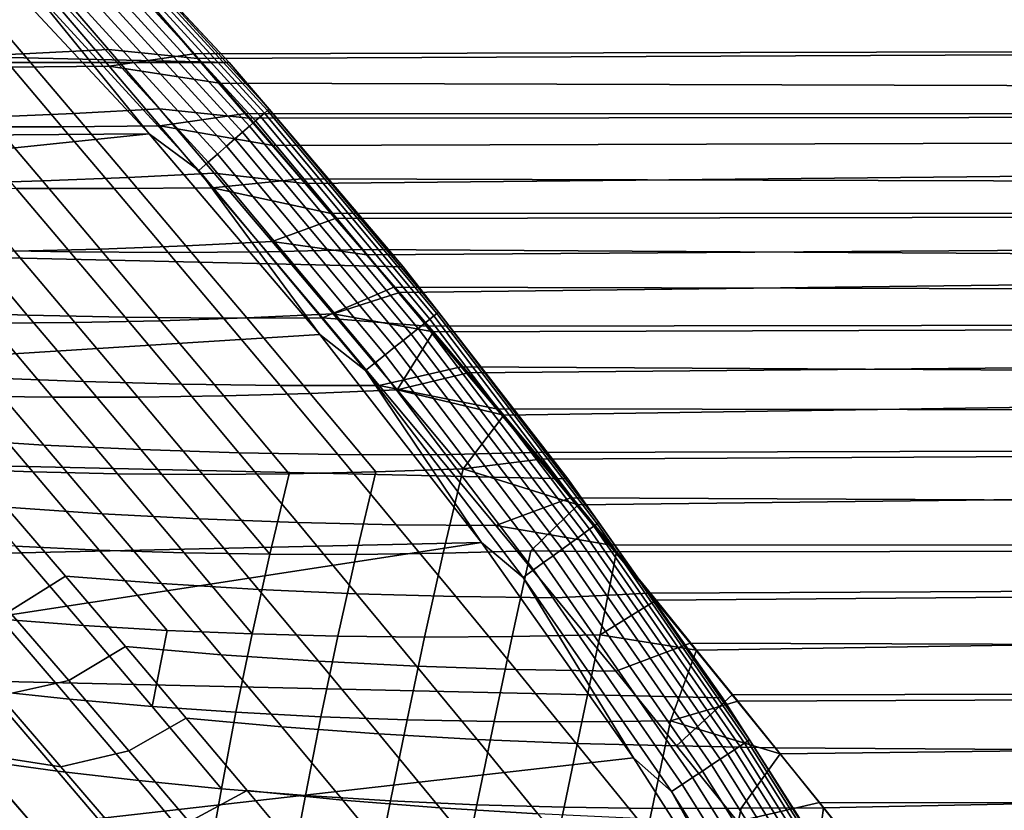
# Model space of a CAD drawing. Header units: metres. Extents: x -28 to 70, y -218 to 27.
# Tile 180 of 246: x 19.54 to 24.14, y 14.82 to 18.51. Entities that reach past the tile are written whole.
import ezdxf

# ---------------------------------------------------------------- set-up
doc = ezdxf.new("R2010")
doc.units = ezdxf.units.M
doc.layers.add('solid_10_261_002_XXX', color=7, linetype='CONTINUOUS')

msp = doc.modelspace()

# ---------------------------------------------------------------- linework, layer by layer
at = {"layer": 'solid_10_261_002_XXX'}
for points in [[(-20.520069, 18.307835, -5), (-19.665449, 19.222879, -5), (20.520069, 18.307835, -5)], [(-19.665449, 19.222879, -5), (19.665449, 19.222879, -5), (20.520069, 18.307835, -5)], [(19.66551, 19.222845, -0.5), (20.52005, 18.307856, -0.5), (20.520069, 18.307835, -5), (19.665449, 19.222879, -5)], [(19.874281, 19.001759, -0.440391), (20.52005, 18.307856, -0.5), (19.66551, 19.222845, -0.5)], [(20.685143, 18.072063, -0.323206), (19.853514, 18.981901, -0.323206), (19.835625, 18.9648, -0.268066), (20.666504, 18.05578, -0.268066)], [(19.853514, 18.981901, -0.323206), (20.685143, 18.072063, -0.323206), (20.698633, 18.083851, -0.380929), (19.866461, 18.994282, -0.380929)], [(19.866461, 18.994282, -0.380929), (20.698633, 18.083851, -0.380929), (20.706779, 18.090969, -0.440391), (19.874281, 19.001759, -0.440391)], [(20.706779, 18.090969, -0.440391), (20.52005, 18.307856, -0.5), (19.874281, 19.001759, -0.440391)], [(20.642994, 18.03524, -0.216316), (19.813059, 18.943224, -0.216316), (19.786144, 18.917492, -0.16871), (20.614952, 18.01074, -0.16871)], [(20.666504, 18.05578, -0.268066), (19.835625, 18.9648, -0.268066), (19.813059, 18.943224, -0.216316), (20.642994, 18.03524, -0.216316)], [(20.582788, 17.982641, -0.125945), (19.755276, 18.887978, -0.125945), (19.720901, 18.855114, -0.088645), (20.546976, 17.951353, -0.088645)], [(20.614952, 18.01074, -0.16871), (19.786144, 18.917492, -0.16871), (19.755276, 18.887978, -0.125945), (20.582788, 17.982641, -0.125945)], [(19.307802, 18.87347), (11.893956, 18.507654), (12.761367, 17.920586), (20.146601, 17.975367)], [(19.559023, 18.70034, -0.003646), (19.307802, 18.87347), (20.146601, 17.975367)], [(20.546976, 17.951353, -0.088645), (19.720901, 18.855114, -0.088645), (19.683527, 18.819378, -0.057356), (20.508036, 17.917332, -0.057356)], [(20.372688, 18.326845, 122.007919), (54.200001, 18.477591, 121.653671), (54.200001, 18.830881, 120.737801), (20.15439, 18.581726, 121.397255)], [(20.508036, 17.917332, -0.057356), (19.683527, 18.819378, -0.057356), (19.643696, 18.781296, -0.032535), (20.466536, 17.881075, -0.032535)], [(20.357534, 18.34849, 106.041801), (20.137011, 18.603315, 106.657204), (68.738998, 18.821093, 107.234909), (68.738998, 18.466921, 106.320625)], [(20.423084, 17.843111, -0.014544), (19.601992, 18.741423, -0.014544), (19.559023, 18.70034, -0.003646), (20.378317, 17.803999, -0.003646)], [(20.466536, 17.881075, -0.032535), (19.643696, 18.781296, -0.032535), (19.601992, 18.741423, -0.014544), (20.423084, 17.843111, -0.014544)], [(20.378317, 17.803999, -0.003646), (19.559023, 18.70034, -0.003646), (20.146601, 17.975367)], [(18.943329, 18.58927, 121.447784), (19.161386, 18.331629, 122.07428), (19.559477, 18.348795, 121.992256), (19.340866, 18.605913, 121.367249)], [(19.340866, 18.605913, 121.367249), (19.559477, 18.348795, 121.992256), (19.958252, 18.368975, 121.920822), (19.738823, 18.625019, 121.296349)], [(19.959942, 18.291147, 105.900352), (19.733599, 18.556284, 106.530014), (20.137011, 18.603315, 106.657204), (20.357534, 18.34849, 106.041801)], [(19.738823, 18.625019, 121.296349), (19.958252, 18.368975, 121.920822), (20.372688, 18.326845, 122.007919), (20.15439, 18.581726, 121.397255)], [(19.505573, 18.286177, 105.861359), (19.281513, 18.551018, 106.492401), (19.733599, 18.556284, 106.530014), (19.959942, 18.291147, 105.900352)], [(20.475172, 18.21221, 105.734688), (20.357534, 18.34849, 106.041801), (68.738998, 18.466921, 106.320625), (68.738998, 18.068365, 105.424797)], [(20.61231, 18.047674, 122.618668), (54.200001, 18.079786, 122.551102), (54.200001, 18.477591, 121.653671), (20.372688, 18.326845, 122.007919)], [(19.161386, 18.331629, 122.07428), (19.396912, 18.053602, 122.689323), (19.795677, 18.07078, 122.60688), (19.559477, 18.348795, 121.992256)], [(19.559477, 18.348795, 121.992256), (19.795677, 18.07078, 122.60688), (20.19541, 18.091507, 122.53598), (19.958252, 18.368975, 121.920822)], [(19.958252, 18.368975, 121.920822), (20.19541, 18.091507, 122.53598), (20.61231, 18.047674, 122.618668), (20.372688, 18.326845, 122.007919)], [(19.959942, 18.291147, 105.900352), (20.357534, 18.34849, 106.041801), (20.475172, 18.21221, 105.734688)], [(-20.520069, 18.307835, -5), (21.332174, 17.354755, -5), (22.099781, 16.366096, -5), (-21.332174, 17.354755, -5)], [(-20.520069, 18.307835, -5), (20.520069, 18.307835, -5), (21.332174, 17.354755, -5)], [(19.285191, 18.008099, 105.205414), (19.052105, 18.284494, 105.810387), (19.505573, 18.286177, 105.861359), (19.740349, 18.008671, 105.25853)], [(19.740349, 18.008671, 105.25853), (19.505573, 18.286177, 105.861359), (19.959942, 18.291147, 105.900352), (20.196753, 18.013149, 105.298508)], [(20.196753, 18.013149, 105.298508), (19.959942, 18.291147, 105.900352), (20.475172, 18.21221, 105.734688), (20.59778, 18.069859, 105.42794)], [(20.52005, 18.307856, -0.5), (21.332058, 17.354921, -0.5), (21.332174, 17.354755, -5), (20.520069, 18.307835, -5)], [(20.706779, 18.090969, -0.440391), (21.332058, 17.354921, -0.5), (20.52005, 18.307856, -0.5)], [(20.59778, 18.069859, 105.42794), (20.475172, 18.21221, 105.734688), (68.738998, 18.068365, 105.424797)], [(18.999517, 18.040199, 122.783005), (19.251623, 17.742922, 123.387024), (19.649584, 17.755247, 123.29303), (19.396912, 18.053602, 122.689323)], [(19.396912, 18.053602, 122.689323), (19.649584, 17.755247, 123.29303), (20.049225, 17.77183, 123.211189), (19.795677, 18.07078, 122.60688)], [(19.795677, 18.07078, 122.60688), (20.049225, 17.77183, 123.211189), (20.450127, 17.792473, 123.14183), (20.19541, 18.091507, 122.53598)], [(20.19541, 18.091507, 122.53598), (20.450127, 17.792473, 123.14183), (20.874575, 17.742855, 123.229904), (20.61231, 18.047674, 122.618668)], [(20.196753, 18.013149, 105.298508), (20.59778, 18.069859, 105.42794), (20.725506, 17.9212, 105.121338)], [(20.725506, 17.9212, 105.121338), (20.59778, 18.069859, 105.42794), (68.738998, 18.068365, 105.424797)], [(20.61231, 18.047674, 122.618668), (20.874575, 17.742855, 123.229904), (54.200001, 18.079786, 122.551102)], [(21.455765, 17.110401, -0.268066), (20.666504, 18.05578, -0.268066), (20.642994, 18.03524, -0.216316), (21.431355, 17.090935, -0.216316)], [(21.475113, 17.125832, -0.323206), (20.685143, 18.072063, -0.323206), (20.666504, 18.05578, -0.268066), (21.455765, 17.110401, -0.268066)], [(20.685143, 18.072063, -0.323206), (21.475113, 17.125832, -0.323206), (21.489119, 17.137001, -0.380929), (20.698633, 18.083851, -0.380929)], [(20.698633, 18.083851, -0.380929), (21.489119, 17.137001, -0.380929), (21.497578, 17.143745, -0.440391), (20.706779, 18.090969, -0.440391)], [(21.497578, 17.143745, -0.440391), (21.332058, 17.354921, -0.5), (20.706779, 18.090969, -0.440391)], [(20.858494, 17.765974, 104.814674), (20.725506, 17.9212, 105.121338), (68.738998, 18.068365, 105.424797), (68.738998, 17.626385, 104.549576)], [(21.015156, 17.580214, 123.536041), (54.200001, 17.638426, 123.427933), (54.200001, 18.079786, 122.551102), (20.874575, 17.742855, 123.229904)], [(19.527662, 17.720821, 104.62735), (19.285191, 18.008099, 105.205414), (19.740349, 18.008671, 105.25853), (19.984287, 17.720083, 104.682182)], [(19.984287, 17.720083, 104.682182), (19.740349, 18.008671, 105.25853), (20.196753, 18.013149, 105.298508), (20.442507, 17.723837, 104.722748)], [(20.442507, 17.723837, 104.722748), (20.196753, 18.013149, 105.298508), (20.725506, 17.9212, 105.121338), (20.858494, 17.765974, 104.814674)], [(21.402243, 17.067719, -0.16871), (20.614952, 18.01074, -0.16871), (20.582788, 17.982641, -0.125945), (21.368853, 17.04109, -0.125945)], [(21.431355, 17.090935, -0.216316), (20.642994, 18.03524, -0.216316), (20.614952, 18.01074, -0.16871), (21.402243, 17.067719, -0.16871)], [(20.146601, 17.975367), (12.761367, 17.920586), (13.599475, 17.293161)], [(20.146601, 17.975367), (13.599475, 17.293161), (14.406844, 16.626568), (20.944067, 17.039537)], [(20.378317, 17.803999, -0.003646), (20.146601, 17.975367), (20.944067, 17.039537)], [(21.368853, 17.04109, -0.125945), (20.582788, 17.982641, -0.125945), (20.546976, 17.951353, -0.088645), (21.331671, 17.01144, -0.088645)], [(21.291243, 16.9792, -0.057356), (20.508036, 17.917332, -0.057356), (20.466536, 17.881075, -0.032535), (21.248159, 16.944841, -0.032535)], [(21.331671, 17.01144, -0.088645), (20.546976, 17.951353, -0.088645), (20.508036, 17.917332, -0.057356), (21.291243, 16.9792, -0.057356)], [(21.248159, 16.944841, -0.032535), (20.466536, 17.881075, -0.032535), (20.423084, 17.843111, -0.014544), (21.203049, 16.908867, -0.014544)], [(21.203049, 16.908867, -0.014544), (20.423084, 17.843111, -0.014544), (20.378317, 17.803999, -0.003646), (21.15657, 16.871801, -0.003646)], [(20.049225, 17.77183, 123.211189), (20.318779, 17.453165, 123.803917), (20.721062, 17.473093, 123.736992), (20.450127, 17.792473, 123.14183)], [(21.15657, 16.871801, -0.003646), (20.378317, 17.803999, -0.003646), (20.944067, 17.039537)], [(20.450127, 17.792473, 123.14183), (20.721062, 17.473093, 123.736992), (21.015156, 17.580214, 123.536041), (20.874575, 17.742855, 123.229904)], [(19.251623, 17.742922, 123.387024), (19.519339, 17.427101, 123.977661), (19.918062, 17.437778, 123.884262), (19.649584, 17.755247, 123.29303)], [(19.649584, 17.755247, 123.29303), (19.918062, 17.437778, 123.884262), (20.318779, 17.453165, 123.803917), (20.049225, 17.77183, 123.211189)], [(20.442507, 17.723837, 104.722748), (20.858494, 17.765974, 104.814674), (20.996803, 17.604019, 104.507973)], [(20.996803, 17.604019, 104.507973), (20.858494, 17.765974, 104.814674), (68.738998, 17.626385, 104.549576)], [(19.32254, 17.431789, 104.003448), (19.073154, 17.72633, 104.55867), (19.527662, 17.720821, 104.62735), (19.77795, 17.42424, 104.074493)], [(19.77795, 17.42424, 104.074493), (19.527662, 17.720821, 104.62735), (19.984287, 17.720083, 104.682182), (20.235849, 17.421972, 104.130608)], [(20.235849, 17.421972, 104.130608), (19.984287, 17.720083, 104.682182), (20.442507, 17.723837, 104.722748), (20.6957, 17.42474, 104.171341)], [(20.6957, 17.42474, 104.171341), (20.442507, 17.723837, 104.722748), (20.996803, 17.604019, 104.507973), (21.140266, 17.435452, 104.201782)], [(21.015156, 17.580214, 123.536041), (21.162361, 17.41073, 123.842072), (54.200001, 17.638426, 123.427933)], [(21.162361, 17.41073, 123.842072), (21.315439, 17.234335, 124.147789), (54.200001, 17.638426, 123.427933)], [(21.473589, 17.050947, 124.453003), (54.200001, 17.154572, 124.282051), (54.200001, 17.638426, 123.427933), (21.315439, 17.234335, 124.147789)], [(21.140266, 17.435452, 104.201782), (20.996803, 17.604019, 104.507973), (68.738998, 17.626385, 104.549576), (68.738998, 17.14204, 103.697067)], [(20.721062, 17.473093, 123.736992), (21.162361, 17.41073, 123.842072), (21.015156, 17.580214, 123.536041)], [(19.918062, 17.437778, 123.884262), (20.200476, 17.103014, 124.461288), (20.602442, 17.116653, 124.383171), (20.318779, 17.453165, 123.803917)], [(20.318779, 17.453165, 123.803917), (20.602442, 17.116653, 124.383171), (21.006279, 17.135277, 124.319382), (20.721062, 17.473093, 123.736992)], [(20.721062, 17.473093, 123.736992), (21.006279, 17.135277, 124.319382), (21.315439, 17.234335, 124.147789), (21.162361, 17.41073, 123.842072)], [(19.126028, 17.144915, 103.383972), (18.870155, 17.44486, 103.917931), (19.32254, 17.431789, 104.003448), (19.578756, 17.1292, 103.472435)], [(19.123035, 17.421295, 124.083755), (19.403919, 17.091232, 124.658966), (19.800823, 17.094496, 124.553352), (19.519339, 17.427101, 123.977661)], [(19.578756, 17.1292, 103.472435), (19.32254, 17.431789, 104.003448), (19.77795, 17.42424, 104.074493), (20.034903, 17.119436, 103.545403)], [(19.519339, 17.427101, 123.977661), (19.800823, 17.094496, 124.553352), (20.200476, 17.103014, 124.461288), (19.918062, 17.437778, 123.884262)], [(20.034903, 17.119436, 103.545403), (19.77795, 17.42424, 104.074493), (20.235849, 17.421972, 104.130608), (20.493912, 17.115417, 103.602386)], [(20.493912, 17.115417, 103.602386), (20.235849, 17.421972, 104.130608), (20.6957, 17.42474, 104.171341), (20.955227, 17.11693, 103.642891)], [(20.955227, 17.11693, 103.642891), (20.6957, 17.42474, 104.171341), (21.140266, 17.435452, 104.201782), (21.288939, 17.260134, 103.896149)], [(21.288939, 17.260134, 103.896149), (21.140266, 17.435452, 104.201782), (68.738998, 17.14204, 103.697067)], [(-21.332174, 17.354755, -5), (22.099781, 16.366096, -5), (22.821917, 15.343076, -5), (-22.099781, 16.366096, -5)], [(21.332058, 17.354921, -0.5), (22.099854, 16.366014, -0.5), (22.099781, 16.366096, -5), (21.332174, 17.354755, -5)], [(21.497578, 17.143745, -0.440391), (22.099854, 16.366014, -0.5), (21.332058, 17.354921, -0.5)], [(20.955227, 17.11693, 103.642891), (21.288939, 17.260134, 103.896149), (21.442894, 17.077892, 103.59108)], [(21.006279, 17.135277, 124.319382), (21.473589, 17.050947, 124.453003), (21.315439, 17.234335, 124.147789)], [(21.442894, 17.077892, 103.59108), (21.288939, 17.260134, 103.896149), (68.738998, 17.14204, 103.697067)], [(19.388128, 16.837591, 102.873428), (19.126028, 17.144915, 103.383972), (19.578756, 17.1292, 103.472435), (19.841057, 16.819124, 102.964401)], [(20.602442, 17.116653, 124.383171), (20.8983, 16.764166, 124.947014), (21.303833, 16.780945, 124.886909), (21.006279, 17.135277, 124.319382)], [(21.006279, 17.135277, 124.319382), (21.303833, 16.780945, 124.886909), (21.473589, 17.050947, 124.453003)], [(21.602205, 16.888552, 103.286606), (21.442894, 17.077892, 103.59108), (68.738998, 17.14204, 103.697067), (68.738998, 16.616495, 102.869316)], [(21.473589, 17.050947, 124.453003), (21.636009, 16.860487, 124.757507), (54.200001, 17.154572, 124.282051)], [(21.475113, 17.125832, -0.323206), (22.221836, 16.145109, -0.323206), (22.23633, 16.15564, -0.380929), (21.489119, 17.137001, -0.380929)], [(21.489119, 17.137001, -0.380929), (22.23633, 16.15564, -0.380929), (22.245083, 16.161999, -0.440391), (21.497578, 17.143745, -0.440391)], [(22.245083, 16.161999, -0.440391), (22.099854, 16.366014, -0.5), (21.497578, 17.143745, -0.440391)], [(21.636009, 16.860487, 124.757507), (21.802217, 16.662756, 125.06131), (54.200001, 17.154572, 124.282051)], [(21.972912, 16.45738, 125.364624), (54.200001, 16.629393, 125.111404), (54.200001, 17.154572, 124.282051), (21.802217, 16.662756, 125.06131)], [(19.010206, 17.093359, 124.777756), (19.302483, 16.751949, 125.335564), (19.696594, 16.746555, 125.217049), (19.403919, 17.091232, 124.658966)], [(19.403919, 17.091232, 124.658966), (19.696594, 16.746555, 125.217049), (20.094233, 16.746864, 125.112503), (19.800823, 17.094496, 124.553352)], [(19.841057, 16.819124, 102.964401), (19.578756, 17.1292, 103.472435), (20.034903, 17.119436, 103.545403), (20.297791, 16.806992, 103.038895)], [(19.800823, 17.094496, 124.553352), (20.094233, 16.746864, 125.112503), (20.494951, 16.752769, 125.022354), (20.200476, 17.103014, 124.461288)], [(20.297791, 16.806992, 103.038895), (20.034903, 17.119436, 103.545403), (20.493912, 17.115417, 103.602386), (20.757757, 16.801016, 103.096375)], [(20.200476, 17.103014, 124.461288), (20.494951, 16.752769, 125.022354), (20.8983, 16.764166, 124.947014), (20.602442, 17.116653, 124.383171)], [(20.757757, 16.801016, 103.096375), (20.493912, 17.115417, 103.602386), (20.955227, 17.11693, 103.642891), (21.220388, 16.801016, 103.136314)], [(21.220388, 16.801016, 103.136314), (20.955227, 17.11693, 103.642891), (21.442894, 17.077892, 103.59108), (21.602205, 16.888552, 103.286606)], [(22.176558, 16.112211, -0.216316), (21.431355, 17.090935, -0.216316), (21.402243, 17.067719, -0.16871), (22.146433, 16.090324, -0.16871)], [(22.201815, 16.130562, -0.268066), (21.455765, 17.110401, -0.268066), (21.431355, 17.090935, -0.216316), (22.176558, 16.112211, -0.216316)], [(22.221836, 16.145109, -0.323206), (21.475113, 17.125832, -0.323206), (21.455765, 17.110401, -0.268066), (22.201815, 16.130562, -0.268066)], [(20.944067, 17.039537), (14.406844, 16.626568), (15.181835, 15.922037), (21.697779, 16.068768)], [(21.15657, 16.871801, -0.003646), (20.944067, 17.039537), (21.697779, 16.068768)], [(21.303833, 16.780945, 124.886909), (21.636009, 16.860487, 124.757507), (21.473589, 17.050947, 124.453003)], [(22.111881, 16.065222, -0.125945), (21.368853, 17.04109, -0.125945), (21.331671, 17.01144, -0.088645), (22.073406, 16.03727, -0.088645)], [(22.146433, 16.090324, -0.16871), (21.402243, 17.067719, -0.16871), (21.368853, 17.04109, -0.125945), (22.111881, 16.065222, -0.125945)], [(22.073406, 16.03727, -0.088645), (21.331671, 17.01144, -0.088645), (21.291243, 16.9792, -0.057356), (22.031572, 16.006874, -0.057356)], [(22.031572, 16.006874, -0.057356), (21.291243, 16.9792, -0.057356), (21.248159, 16.944841, -0.032535), (21.986992, 15.974484, -0.032535)], [(21.940311, 15.940569, -0.014544), (21.203049, 16.908867, -0.014544), (21.15657, 16.871801, -0.003646), (21.892218, 15.905626, -0.003646)], [(21.986992, 15.974484, -0.032535), (21.248159, 16.944841, -0.032535), (21.203049, 16.908867, -0.014544), (21.940311, 15.940569, -0.014544)], [(19.207479, 16.551535, 102.275063), (18.939575, 16.86257, 102.766518), (19.388128, 16.837591, 102.873428), (19.65571, 16.523415, 102.385017)], [(21.892218, 15.905626, -0.003646), (21.15657, 16.871801, -0.003646), (21.697779, 16.068768)], [(21.220388, 16.801016, 103.136314), (21.602205, 16.888552, 103.286606), (21.766972, 16.691942, 102.98278)], [(21.303833, 16.780945, 124.886909), (21.802217, 16.662756, 125.06131), (21.636009, 16.860487, 124.757507)], [(21.766972, 16.691942, 102.98278), (21.602205, 16.888552, 103.286606), (68.738998, 16.616495, 102.869316)], [(19.65571, 16.523415, 102.385017), (19.388128, 16.837591, 102.873428), (19.841057, 16.819124, 102.964401), (20.108713, 16.502108, 102.478111)], [(20.108713, 16.502108, 102.478111), (19.841057, 16.819124, 102.964401), (20.297791, 16.806992, 103.038895), (20.565905, 16.487467, 102.553787)], [(20.565905, 16.487467, 102.553787), (20.297791, 16.806992, 103.038895), (20.757757, 16.801016, 103.096375), (21.026695, 16.479345, 102.61145)], [(20.494951, 16.752769, 125.022354), (20.799612, 16.388868, 125.56572), (21.204451, 16.397577, 125.493546), (20.8983, 16.764166, 124.947014)], [(21.026695, 16.479345, 102.61145), (20.757757, 16.801016, 103.096375), (21.220388, 16.801016, 103.136314), (21.490499, 16.477591, 102.650528)], [(20.8983, 16.764166, 124.947014), (21.204451, 16.397577, 125.493546), (21.61178, 16.41202, 125.437469), (21.303833, 16.780945, 124.886909)], [(21.490499, 16.477591, 102.650528), (21.220388, 16.801016, 103.136314), (21.766972, 16.691942, 102.98278), (21.93725, 16.488016, 102.679871)], [(21.303833, 16.780945, 124.886909), (21.61178, 16.41202, 125.437469), (21.802217, 16.662756, 125.06131)], [(18.912346, 16.763151, 125.467636), (19.21431, 16.412945, 126.006432), (19.604614, 16.39793, 125.874352), (19.302483, 16.751949, 125.335564)], [(19.302483, 16.751949, 125.335564), (19.604614, 16.39793, 125.874352), (19.999237, 16.388966, 125.756569), (19.696594, 16.746555, 125.217049)], [(19.696594, 16.746555, 125.217049), (19.999237, 16.388966, 125.756569), (20.397722, 16.385971, 125.653542), (20.094233, 16.746864, 125.112503)], [(20.094233, 16.746864, 125.112503), (20.397722, 16.385971, 125.653542), (20.799612, 16.388868, 125.56572), (20.494951, 16.752769, 125.022354)], [(21.93725, 16.488016, 102.679871), (21.766972, 16.691942, 102.98278), (68.738998, 16.616495, 102.869316)], [(21.61178, 16.41202, 125.437469), (21.972912, 16.45738, 125.364624), (21.802217, 16.662756, 125.06131)], [(21.972912, 16.45738, 125.364624), (22.148132, 16.24465, 125.666679), (54.200001, 16.629393, 125.111404)], [(22.327829, 16.02496, 125.966644), (54.200001, 16.06415, 125.913986), (54.200001, 16.629393, 125.111404), (22.148132, 16.24465, 125.666679)], [(22.112869, 16.276772, 102.378181), (21.93725, 16.488016, 102.679871), (68.738998, 16.616495, 102.869316), (68.738998, 16.051016, 102.068321)], [(19.480209, 16.234196, 101.804863), (19.207479, 16.551535, 102.275063), (19.65571, 16.523415, 102.385017), (19.928022, 16.202911, 101.917473)], [(19.928022, 16.202911, 101.917473), (19.65571, 16.523415, 102.385017), (20.108713, 16.502108, 102.478111), (20.380997, 16.178692, 102.01236)], [(20.380997, 16.178692, 102.01236), (20.108713, 16.502108, 102.478111), (20.565905, 16.487467, 102.553787), (20.838531, 16.161423, 102.088898)], [(21.764879, 16.147245, 102.184471), (21.490499, 16.477591, 102.650528), (21.93725, 16.488016, 102.679871), (22.112869, 16.276772, 102.378181)], [(20.838531, 16.161423, 102.088898), (20.565905, 16.487467, 102.553787), (21.026695, 16.479345, 102.61145), (21.300026, 16.15098, 102.146469)], [(21.300026, 16.15098, 102.146469), (21.026695, 16.479345, 102.61145), (21.490499, 16.477591, 102.650528), (21.764879, 16.147245, 102.184471)], [(21.61178, 16.41202, 125.437469), (22.148132, 16.24465, 125.666679), (21.972912, 16.45738, 125.364624)], [(19.21431, 16.412945, 126.006432), (19.524233, 16.051952, 126.524605), (19.914806, 16.032936, 126.392853), (19.604614, 16.39793, 125.874352)], [(19.604614, 16.39793, 125.874352), (19.914806, 16.032936, 126.392853), (20.310032, 16.020163, 126.276123), (19.999237, 16.388966, 125.756569)], [(20.709448, 16.013577, 126.174889), (21.112587, 16.013124, 126.08963), (21.204451, 16.397577, 125.493546), (20.799612, 16.388868, 125.56572)], [(21.112587, 16.013124, 126.08963), (21.518984, 16.018757, 126.020836), (21.61178, 16.41202, 125.437469), (21.204451, 16.397577, 125.493546)], [(21.518984, 16.018757, 126.020836), (21.928173, 16.030418, 125.968979), (22.148132, 16.24465, 125.666679), (21.61178, 16.41202, 125.437469)], [(-22.099781, 16.366096, -5), (22.821917, 15.343076, -5), (23.496506, 14.288569, -5), (-22.821917, 15.343076, -5)], [(19.999237, 16.388966, 125.756569), (20.310032, 16.020163, 126.276123), (20.709448, 16.013577, 126.174889), (20.397722, 16.385971, 125.653542)], [(20.397722, 16.385971, 125.653542), (20.709448, 16.013577, 126.174889), (20.799612, 16.388868, 125.56572)], [(22.099854, 16.366014, -0.5), (22.821844, 15.343188, -0.5), (22.821917, 15.343076, -5), (22.099781, 16.366096, -5)], [(22.245083, 16.161999, -0.440391), (22.821844, 15.343188, -0.5), (22.099854, 16.366014, -0.5)], [(21.764879, 16.147245, 102.184471), (22.112869, 16.276772, 102.378181), (22.293648, 16.05821, 102.078011)], [(22.293648, 16.05821, 102.078011), (22.112869, 16.276772, 102.378181), (68.738998, 16.051016, 102.068321)], [(19.494312, 15.746549, 100.943184), (19.219492, 16.063978, 101.37616), (19.480209, 16.234196, 101.804863), (19.757, 15.911057, 101.354591)], [(19.757, 15.911057, 101.354591), (19.480209, 16.234196, 101.804863), (19.928022, 16.202911, 101.917473), (20.204321, 15.876604, 101.469536)], [(21.928173, 16.030418, 125.968979), (22.327829, 16.02496, 125.966644), (22.148132, 16.24465, 125.666679)], [(20.204321, 15.876604, 101.469536), (19.928022, 16.202911, 101.917473), (20.380997, 16.178692, 102.01236), (20.657181, 15.849422, 101.565903)], [(20.657181, 15.849422, 101.565903), (20.380997, 16.178692, 102.01236), (20.838531, 16.161423, 102.088898), (21.114964, 15.829416, 101.643051)], [(21.114964, 15.829416, 101.643051), (20.838531, 16.161423, 102.088898), (21.300026, 16.15098, 102.146469), (21.577057, 15.816497, 101.700317)], [(21.577057, 15.816497, 101.700317), (21.300026, 16.15098, 102.146469), (21.764879, 16.147245, 102.184471), (22.042843, 15.810571, 101.737061)], [(22.042843, 15.810571, 101.737061), (21.764879, 16.147245, 102.184471), (22.293648, 16.05821, 102.078011), (22.479403, 15.832351, 101.779663)], [(22.903154, 15.118239, -0.268066), (22.201815, 16.130562, -0.268066), (22.176558, 16.112211, -0.216316), (22.877098, 15.101041, -0.216316)], [(22.923809, 15.131873, -0.323206), (22.221836, 16.145109, -0.323206), (22.201815, 16.130562, -0.268066), (22.903154, 15.118239, -0.268066)], [(22.221836, 16.145109, -0.323206), (22.923809, 15.131873, -0.323206), (22.938759, 15.141743, -0.380929), (22.23633, 16.15564, -0.380929)], [(22.23633, 16.15564, -0.380929), (22.938759, 15.141743, -0.380929), (22.947788, 15.147702, -0.440391), (22.245083, 16.161999, -0.440391)], [(22.947788, 15.147702, -0.440391), (22.821844, 15.343188, -0.5), (22.245083, 16.161999, -0.440391)], [(19.138781, 16.077261, 126.670883), (19.454874, 15.711292, 127.167435), (19.840342, 15.681739, 127.021034), (19.524233, 16.051952, 126.524605)], [(22.846022, 15.080527, -0.16871), (22.146433, 16.090324, -0.16871), (22.111881, 16.065222, -0.125945), (22.810379, 15.056999, -0.125945)], [(22.877098, 15.101041, -0.216316), (22.176558, 16.112211, -0.216316), (22.146433, 16.090324, -0.16871), (22.846022, 15.080527, -0.16871)], [(21.697779, 16.068768), (15.181835, 15.922037), (15.922037, 15.181835)], [(21.697779, 16.068768), (15.922037, 15.181835), (16.626568, 14.406844), (22.406605, 15.064659)], [(19.524233, 16.051952, 126.524605), (19.840342, 15.681739, 127.021034), (20.231262, 15.658599, 126.889809), (19.914806, 16.032936, 126.392853)], [(19.914806, 16.032936, 126.392853), (20.231262, 15.658599, 126.889809), (20.627161, 15.641842, 126.774277), (20.310032, 16.020163, 126.276123)], [(21.431999, 15.627361, 126.592339), (21.839994, 15.629579, 126.52697), (21.928173, 16.030418, 125.968979), (21.518984, 16.018757, 126.020836)], [(21.892218, 15.905626, -0.003646), (21.697779, 16.068768), (22.406605, 15.064659)], [(21.839994, 15.629579, 126.52697), (22.251072, 15.638061, 126.479347), (22.327829, 16.02496, 125.966644), (21.928173, 16.030418, 125.968979)], [(22.770689, 15.030801, -0.088645), (22.073406, 16.03727, -0.088645), (22.031572, 16.006874, -0.057356), (22.727535, 15.002315, -0.057356)], [(22.810379, 15.056999, -0.125945), (22.111881, 16.065222, -0.125945), (22.073406, 16.03727, -0.088645), (22.770689, 15.030801, -0.088645)], [(22.479403, 15.832351, 101.779663), (22.293648, 16.05821, 102.078011), (68.738998, 16.051016, 102.068321)], [(22.327829, 16.02496, 125.966644), (22.511953, 15.798754, 126.263741), (54.200001, 16.06415, 125.913986)], [(22.67012, 15.599175, 101.483383), (22.479403, 15.832351, 101.779663), (68.738998, 16.051016, 102.068321), (68.738998, 15.446959, 101.296005)], [(22.511953, 15.798754, 126.263741), (22.70047, 15.566434, 126.557312), (54.200001, 16.06415, 125.913986)], [(22.893415, 15.327807, 126.847504), (54.200001, 15.460209, 126.687866), (54.200001, 16.06415, 125.913986), (22.70047, 15.566434, 126.557312)], [(20.310032, 16.020163, 126.276123), (20.627161, 15.641842, 126.774277), (20.709448, 16.013577, 126.174889)], [(20.627161, 15.641842, 126.774277), (21.027565, 15.631439, 126.67495), (21.112587, 16.013124, 126.08963), (20.709448, 16.013577, 126.174889)], [(21.027565, 15.631439, 126.67495), (21.431999, 15.627361, 126.592339), (21.518984, 16.018757, 126.020836), (21.112587, 16.013124, 126.08963)], [(22.727535, 15.002315, -0.057356), (22.031572, 16.006874, -0.057356), (21.986992, 15.974484, -0.032535), (22.681543, 14.971956, -0.032535)], [(22.251072, 15.638061, 126.479347), (22.511953, 15.798754, 126.263741), (22.327829, 16.02496, 125.966644)], [(22.63339, 14.94017, -0.014544), (21.940311, 15.940569, -0.014544), (21.892218, 15.905626, -0.003646), (22.583776, 14.90742, -0.003646)], [(22.681543, 14.971956, -0.032535), (21.986992, 15.974484, -0.032535), (21.940311, 15.940569, -0.014544), (22.63339, 14.94017, -0.014544)], [(19.771852, 15.424246, 100.527672), (19.494312, 15.746549, 100.943184), (19.757, 15.911057, 101.354591), (20.037075, 15.582625, 100.922958)], [(20.037075, 15.582625, 100.922958), (19.757, 15.911057, 101.354591), (20.204321, 15.876604, 101.469536), (20.483854, 15.545019, 101.039917)], [(22.583776, 14.90742, -0.003646), (21.892218, 15.905626, -0.003646), (22.406605, 15.064659)], [(20.483854, 15.545019, 101.039917), (20.204321, 15.876604, 101.469536), (20.657181, 15.849422, 101.565903), (20.936537, 15.514836, 101.13752)], [(20.936537, 15.514836, 101.13752), (20.657181, 15.849422, 101.565903), (21.114964, 15.829416, 101.643051), (21.394491, 15.49201, 101.215065)], [(21.394491, 15.49201, 101.215065), (21.114964, 15.829416, 101.643051), (21.577057, 15.816497, 101.700317), (21.85709, 15.476473, 101.271858)], [(21.85709, 15.476473, 101.271858), (21.577057, 15.816497, 101.700317), (22.042843, 15.810571, 101.737061), (22.323706, 15.468157, 101.30722)], [(22.323706, 15.468157, 101.30722), (22.042843, 15.810571, 101.737061), (22.479403, 15.832351, 101.779663), (22.67012, 15.599175, 101.483383)], [(22.251072, 15.638061, 126.479347), (22.70047, 15.566434, 126.557312), (22.511953, 15.798754, 126.263741)], [(19.075325, 15.747271, 127.328484), (19.396015, 15.377906, 127.803047), (19.775318, 15.337638, 127.641403), (19.454874, 15.711292, 127.167435)], [(19.448616, 15.353523, 100.213783), (19.163733, 15.680366, 100.63372), (19.494312, 15.746549, 100.943184), (19.771852, 15.424246, 100.527672)], [(19.454874, 15.711292, 127.167435), (19.775318, 15.337638, 127.641403), (20.160864, 15.303846, 127.49498), (19.840342, 15.681739, 127.021034)], [(19.840342, 15.681739, 127.021034), (20.160864, 15.303846, 127.49498), (20.231262, 15.658599, 126.889809)], [(20.160864, 15.303846, 127.49498), (20.552179, 15.276538, 127.364334), (20.627161, 15.641842, 126.774277), (20.231262, 15.658599, 126.889809)], [(20.552179, 15.276538, 127.364334), (20.948786, 15.255704, 127.250015), (21.027565, 15.631439, 126.67495), (20.627161, 15.641842, 126.774277)], [(20.948786, 15.255704, 127.250015), (21.350197, 15.241335, 127.152573), (21.431999, 15.627361, 126.592339), (21.027565, 15.631439, 126.67495)], [(21.350197, 15.241335, 127.152573), (21.755936, 15.233422, 127.072548), (21.839994, 15.629579, 126.52697), (21.431999, 15.627361, 126.592339)], [(21.755936, 15.233422, 127.072548), (22.16552, 15.231957, 127.010498), (22.251072, 15.638061, 126.479347), (21.839994, 15.629579, 126.52697)], [(22.16552, 15.231957, 127.010498), (22.578468, 15.23693, 126.966957), (22.70047, 15.566434, 126.557312), (22.251072, 15.638061, 126.479347)], [(20.051678, 15.09709, 100.128433), (19.771852, 15.424246, 100.527672), (20.037075, 15.582625, 100.922958), (20.319721, 15.249328, 100.508652)], [(20.319721, 15.249328, 100.508652), (20.037075, 15.582625, 100.922958), (20.483854, 15.545019, 101.039917), (20.76593, 15.208603, 100.62738)], [(22.606834, 15.120525, 100.89389), (22.323706, 15.468157, 101.30722), (22.67012, 15.599175, 101.483383), (22.866272, 15.35851, 101.189217)], [(22.866272, 15.35851, 101.189217), (22.67012, 15.599175, 101.483383), (68.738998, 15.446959, 101.296005)], [(20.76593, 15.208603, 100.62738), (20.483854, 15.545019, 101.039917), (20.936537, 15.514836, 101.13752), (21.218388, 15.175406, 100.725998)], [(22.578468, 15.23693, 126.966957), (22.893415, 15.327807, 126.847504), (22.70047, 15.566434, 126.557312)], [(21.218388, 15.175406, 100.725998), (20.936537, 15.514836, 101.13752), (21.394491, 15.49201, 101.215065), (21.676451, 15.14969, 100.80378)], [(21.676451, 15.14969, 100.80378), (21.394491, 15.49201, 101.215065), (21.85709, 15.476473, 101.271858), (22.139482, 15.131412, 100.859985)], [(22.139482, 15.131412, 100.859985), (21.85709, 15.476473, 101.271858), (22.323706, 15.468157, 101.30722), (22.606834, 15.120525, 100.89389)], [(23.067495, 15.110376, 100.897461), (22.866272, 15.35851, 101.189217), (68.738998, 15.446959, 101.296005), (68.738998, 14.805777, 100.554222)], [(22.893415, 15.327807, 126.847504), (23.090801, 15.082619, 127.134483), (54.200001, 15.460209, 126.687866)], [(23.090801, 15.082619, 127.134483), (23.292629, 14.830618, 127.418373), (54.200001, 15.460209, 126.687866)], [(23.498899, 14.571539, 127.69928), (54.200001, 14.819022, 127.431183), (54.200001, 15.460209, 126.687866), (23.292629, 14.830618, 127.418373)], [(19.023388, 15.424559, 127.979286), (19.347219, 15.052858, 128.432571), (19.719316, 15.002076, 128.255295), (19.396015, 15.377906, 127.803047)], [(19.313808, 15.0878, 99.632553), (19.02494, 15.416945, 100.039192), (19.448616, 15.353523, 100.213783), (19.735834, 15.021282, 99.810585)], [(19.735834, 15.021282, 99.810585), (19.448616, 15.353523, 100.213783), (19.771852, 15.424246, 100.527672), (20.051678, 15.09709, 100.128433)], [(-22.821917, 15.343076, -5), (23.496506, 14.288569, -5), (24.122406, 13.204515, -5), (-23.496506, 14.288569, -5)], [(19.396015, 15.377906, 127.803047), (19.719316, 15.002076, 128.255295), (20.098396, 14.957672, 128.093109), (19.775318, 15.337638, 127.641403)], [(22.606834, 15.120525, 100.89389), (22.866272, 15.35851, 101.189217), (23.067495, 15.110376, 100.897461)], [(22.821844, 15.343188, -0.5), (23.496532, 14.288562, -0.5), (23.496506, 14.288569, -5), (22.821917, 15.343076, -5)], [(22.947788, 15.147702, -0.440391), (23.496532, 14.288562, -0.5), (22.821844, 15.343188, -0.5)], [(19.775318, 15.337638, 127.641403), (20.098396, 14.957672, 128.093109), (20.484026, 14.919751, 127.946693), (20.160864, 15.303846, 127.49498)], [(20.160864, 15.303846, 127.49498), (20.484026, 14.919751, 127.946693), (20.552179, 15.276538, 127.364334)], [(22.578468, 15.23693, 126.966957), (23.090801, 15.082619, 127.134483), (22.893415, 15.327807, 126.847504)], [(20.333773, 14.764504, 99.744354), (20.051678, 15.09709, 100.128433), (20.319721, 15.249328, 100.508652), (20.604708, 14.9109, 100.110512)], [(20.604708, 14.9109, 100.110512), (20.319721, 15.249328, 100.508652), (20.76593, 15.208603, 100.62738), (21.050318, 14.867124, 100.230782)], [(20.484026, 14.919751, 127.946693), (20.875729, 14.888337, 127.816605), (20.948786, 15.255704, 127.250015), (20.552179, 15.276538, 127.364334)], [(20.875729, 14.888337, 127.816605), (21.273012, 14.86344, 127.703445), (21.350197, 15.241335, 127.152573), (20.948786, 15.255704, 127.250015)], [(21.050318, 14.867124, 100.230782), (20.76593, 15.208603, 100.62738), (21.218388, 15.175406, 100.725998), (21.502508, 14.830929, 100.330246)], [(21.273012, 14.86344, 127.703445), (21.675388, 14.845067, 127.60778), (21.755936, 15.233422, 127.072548), (21.350197, 15.241335, 127.152573)], [(21.675388, 14.845067, 127.60778), (22.082371, 14.833226, 127.53019), (22.16552, 15.231957, 127.010498), (21.755936, 15.233422, 127.072548)], [(22.082371, 14.833226, 127.53019), (22.493467, 14.827926, 127.47126), (22.578468, 15.23693, 126.966957), (22.16552, 15.231957, 127.010498)], [(22.493467, 14.827926, 127.47126), (22.908188, 14.829175, 127.431572), (23.090801, 15.082619, 127.134483), (22.578468, 15.23693, 126.966957)], [(19.193956, 14.829026, 99.042511), (18.900806, 15.161671, 99.436951), (19.313808, 15.0878, 99.632553), (19.605001, 14.752343, 99.241776)], [(21.502508, 14.830929, 100.330246), (21.218388, 15.175406, 100.725998), (21.676451, 15.14969, 100.80378), (21.960623, 14.802289, 100.408127)], [(21.960623, 14.802289, 100.408127), (21.676451, 15.14969, 100.80378), (22.139482, 15.131412, 100.859985), (22.424004, 14.781182, 100.463669)], [(22.424004, 14.781182, 100.463669), (22.139482, 15.131412, 100.859985), (22.606834, 15.120525, 100.89389), (22.892, 14.767582, 100.496094)], [(22.892, 14.767582, 100.496094), (22.606834, 15.120525, 100.89389), (23.067495, 15.110376, 100.897461), (23.273329, 14.854833, 100.608437)], [(23.558369, 14.075471, -0.268066), (22.903154, 15.118239, -0.268066), (22.877098, 15.101041, -0.216316), (23.531569, 14.059458, -0.216316)], [(23.579615, 14.088163, -0.323206), (22.923809, 15.131873, -0.323206), (22.903154, 15.118239, -0.268066), (23.558369, 14.075471, -0.268066)], [(22.923809, 15.131873, -0.323206), (23.579615, 14.088163, -0.323206), (23.594994, 14.097352, -0.380929), (22.938759, 15.141743, -0.380929)], [(22.938759, 15.141743, -0.380929), (23.594994, 14.097352, -0.380929), (23.60428, 14.102901, -0.440391), (22.947788, 15.147702, -0.440391)], [(23.60428, 14.102901, -0.440391), (23.496532, 14.288562, -0.5), (22.947788, 15.147702, -0.440391)], [(23.273329, 14.854833, 100.608437), (23.067495, 15.110376, 100.897461), (68.738998, 14.805777, 100.554222)], [(22.406605, 15.064659), (16.626568, 14.406844), (17.293161, 13.599475), (23.069176, 14.028984)], [(18.982523, 15.109886, 128.624283), (19.308168, 14.73646, 129.057281), (19.672035, 14.675654, 128.86409), (19.347219, 15.052858, 128.432571)], [(19.605001, 14.752343, 99.241776), (19.313808, 15.0878, 99.632553), (19.735834, 15.021282, 99.810585), (20.025406, 14.682957, 99.422943)], [(20.025406, 14.682957, 99.422943), (19.735834, 15.021282, 99.810585), (20.051678, 15.09709, 100.128433), (20.333773, 14.764504, 99.744354)], [(22.583776, 14.90742, -0.003646), (22.406605, 15.064659), (23.069176, 14.028984)], [(23.499603, 14.040359, -0.16871), (22.846022, 15.080527, -0.16871), (22.810379, 15.056999, -0.125945), (23.46294, 14.018454, -0.125945)], [(23.531569, 14.059458, -0.216316), (22.877098, 15.101041, -0.216316), (22.846022, 15.080527, -0.16871), (23.499603, 14.040359, -0.16871)], [(22.908188, 14.829175, 127.431572), (23.292629, 14.830618, 127.418373), (23.090801, 15.082619, 127.134483)], [(19.347219, 15.052858, 128.432571), (19.672035, 14.675654, 128.86409), (20.043585, 14.621038, 128.685806), (19.719316, 15.002076, 128.255295)], [(23.422115, 13.994062, -0.088645), (22.770689, 15.030801, -0.088645), (22.727535, 15.002315, -0.057356), (23.377726, 13.967541, -0.057356)], [(23.46294, 14.018454, -0.125945), (22.810379, 15.056999, -0.125945), (22.770689, 15.030801, -0.088645), (23.422115, 13.994062, -0.088645)], [(19.719316, 15.002076, 128.255295), (20.043585, 14.621038, 128.685806), (20.422403, 14.572755, 128.523087), (20.098396, 14.957672, 128.093109)], [(23.377726, 13.967541, -0.057356), (22.727535, 15.002315, -0.057356), (22.681543, 14.971956, -0.032535), (23.33042, 13.939277, -0.032535)], [(20.098396, 14.957672, 128.093109), (20.422403, 14.572755, 128.523087), (20.484026, 14.919751, 127.946693)], [(23.280888, 13.909683, -0.014544), (22.63339, 14.94017, -0.014544), (22.583776, 14.90742, -0.003646), (23.229855, 13.879192, -0.003646)], [(23.33042, 13.939277, -0.032535), (22.681543, 14.971956, -0.032535), (22.63339, 14.94017, -0.014544), (23.280888, 13.909683, -0.014544)], [(20.618158, 14.425867, 99.374374), (20.333773, 14.764504, 99.744354), (20.604708, 14.9109, 100.110512), (20.892048, 14.566725, 99.727417)], [(20.422403, 14.572755, 128.523087), (20.80806, 14.53092, 128.376602), (20.875729, 14.888337, 127.816605), (20.484026, 14.919751, 127.946693)], [(20.892048, 14.566725, 99.727417), (20.604708, 14.9109, 100.110512), (21.050318, 14.867124, 100.230782), (21.337032, 14.52, 99.849052)], [(20.80806, 14.53092, 128.376602), (21.200071, 14.495576, 128.246994), (21.273012, 14.86344, 127.703445), (20.875729, 14.888337, 127.816605)], [(23.229855, 13.879192, -0.003646), (22.583776, 14.90742, -0.003646), (23.069176, 14.028984)], [(21.337032, 14.52, 99.849052), (21.050318, 14.867124, 100.230782), (21.502508, 14.830929, 100.330246), (21.788906, 14.480863, 99.949219)], [(21.200071, 14.495576, 128.246994), (21.59794, 14.466743, 128.134842), (21.675388, 14.845067, 127.60778), (21.273012, 14.86344, 127.703445)], [(21.59794, 14.466743, 128.134842), (22.001167, 14.444444, 128.040787), (22.082371, 14.833226, 127.53019), (21.675388, 14.845067, 127.60778)], [(23.179182, 14.408913, 100.112907), (22.892, 14.767582, 100.496094), (23.273329, 14.854833, 100.608437), (23.483311, 14.591953, 100.322464)], [(23.483311, 14.591953, 100.322464), (23.273329, 14.854833, 100.608437), (68.738998, 14.805777, 100.554222)], [(19.489405, 14.489061, 98.663025), (19.193956, 14.829026, 99.042511), (19.605001, 14.752343, 99.241776), (19.89854, 14.409856, 98.865646)], [(21.788906, 14.480863, 99.949219), (21.502508, 14.830929, 100.330246), (21.960623, 14.802289, 100.408127), (22.247002, 14.449307, 100.027115)], [(22.001167, 14.444444, 128.040787), (22.409256, 14.428701, 127.965408), (22.493467, 14.827926, 127.47126), (22.082371, 14.833226, 127.53019)], [(22.409256, 14.428701, 127.965408), (22.821709, 14.419538, 127.909332), (22.908188, 14.829175, 127.431572), (22.493467, 14.827926, 127.47126)], [(22.821709, 14.419538, 127.909332), (23.238028, 14.416976, 127.873161), (23.292629, 14.830618, 127.418373), (22.908188, 14.829175, 127.431572)], [(23.238028, 14.416976, 127.873161), (23.498899, 14.571539, 127.69928), (23.292629, 14.830618, 127.418373)]]:
    msp.add_3dface(points, dxfattribs=at)

doc.saveas('drawing.dxf')
